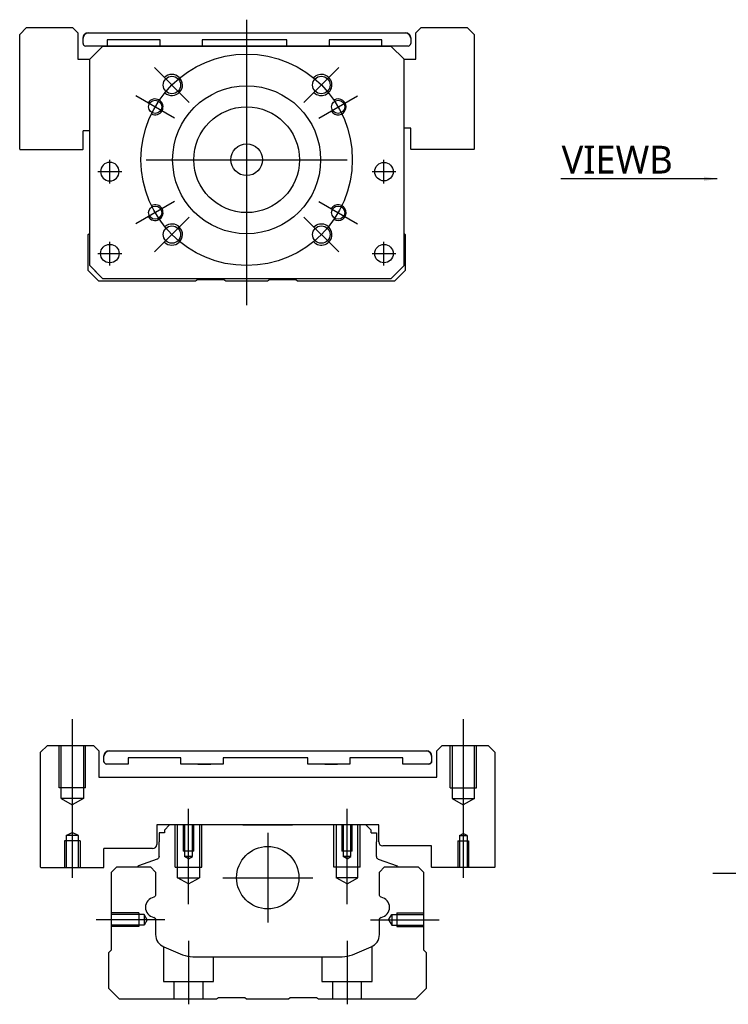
# Model space of a CAD drawing. Header units: millimetres. Extents: x -257 to 3135, y -1556 to 860.
# Tile 26 of 40: x 1041 to 1175, y -1140 to -953. Entities that reach past the tile are written whole.
import ezdxf
from ezdxf.lldxf.tags import DXFTag

# ---------------------------------------------------------------- set-up
doc = ezdxf.new("R2010")
doc.units = ezdxf.units.MM
doc.layers.get('0').update_dxf_attribs({"linetype": 'CONTINUOUS'})
doc.styles.add('CHN', font='Microsoft JhengHei.ttf')
doc.styles.add('DIM-7', font='SIMPLEX.shx', dxfattribs={"width": 0.7, "bigfont": 'chineset.shx'})
tags = doc.linetypes.add('DASHED', pattern=[25.72, 12.86, -12.86]).pattern_tags.tags
tags[6:7] = [DXFTag(74, 4), DXFTag(75, 0), DXFTag(340, '0'), DXFTag(46, 0.0), DXFTag(50, 0.0), DXFTag(44, 0.0), DXFTag(45, 0.0)]
tags[4:5] = [DXFTag(74, 4), DXFTag(75, 0), DXFTag(340, '0'), DXFTag(46, 0.0), DXFTag(50, 0.0), DXFTag(44, 0.0), DXFTag(45, 0.0)]
doc.dimstyles.new('CNS', dxfattribs={"dimtxt": 3.5, "dimasz": 2.5, "dimexe": 1, "dimexo": 1, "dimgap": 1, "dimtad": 1, "dimdsep": 46, "dimtxsty": 'DIM-7', "dimcen": 0.09, "dimclrd": 4, "dimclre": 4, "dimclrt": 1, "dimadec": 0, "dimazin": 0, "dimtfac": 1, "dimtmove": 0, "dimatfit": 3, "dimfxl": 1, "dimtvp": 0.971429, "dimtolj": 1, "dimarcsym": 0})

msp = doc.modelspace()

# ---------------------------------------------------------------- linework, layer by layer
at = {"ltscale": 0.3}
for p, q in [((1083.76, -953.35), (1083.76, -1007.35)), ((1072.91, -969), (1066.33, -962.42)), ((1094.61, -969), (1101.19, -962.42)), ((1070.12, -971.98), (1062.76, -967.73)), ((1097.4, -971.98), (1104.76, -967.73)), ((1057.87, -984.35), (1057.87, -979.85)), ((1057.87, -984.35), (1057.87, -979.85)), ((1064.76, -979.85), (1102.76, -979.85)), ((1109.75, -984.35), (1109.75, -979.85)), ((1109.75, -984.35), (1109.75, -979.85)), ((1070.12, -987.73), (1062.76, -991.98)), ((1097.4, -987.73), (1104.76, -991.98)), ((1072.91, -990.71), (1066.33, -997.28)), ((1094.61, -990.71), (1101.19, -997.28)), ((1057.87, -999.85), (1057.87, -995.35)), ((1057.87, -999.85), (1057.87, -995.35)), ((1109.75, -999.85), (1109.75, -995.35)), ((1109.75, -999.85), (1109.75, -995.35)), ((1087.76, -1107.15), (1087.76, -1124.15)), ((1079.26, -1115.65), (1096.26, -1115.65))]:
    msp.add_line(p, q, dxfattribs=at)
at = {"linetype": 'Continuous'}
for p, q in [((1042.1, -954.85), (1040.81, -956.15)), ((1042.1, -954.85), (1050.81, -954.85)), ((1051.81, -955.85), (1050.81, -954.85)), ((1116.81, -954.85), (1115.81, -955.85)), ((1116.81, -954.85), (1125.52, -954.85)), ((1126.81, -956.15), (1125.52, -954.85)), ((1040.81, -977.85), (1040.81, -956.15)), ((1051.81, -955.85), (1051.81, -960.85)), ((1052.81, -956.85), (1052.81, -956.85)), ((1052.81, -957.85), (1052.81, -956.85)), ((1053.81, -955.85), (1113.81, -955.85)), ((1053.81, -955.85), (1113.81, -955.85)), ((1057.37, -957.16), (1057.37, -958.35)), ((1067.37, -957.16), (1057.37, -957.16)), ((1067.37, -958.35), (1067.37, -957.16)), ((1075.37, -957.16), (1075.37, -958.35)), ((1091.37, -957.16), (1075.37, -957.16)), ((1091.37, -958.35), (1091.37, -957.16)), ((1099.37, -957.15), (1099.37, -958.35)), ((1109.37, -957.15), (1099.37, -957.15)), ((1109.37, -958.35), (1109.37, -957.15)), ((1114.81, -956.85), (1114.81, -956.85)), ((1114.81, -956.85), (1114.81, -957.85)), ((1115.81, -960.85), (1115.81, -955.85)), ((1126.81, -956.15), (1126.81, -977.85)), ((1056.56, -958.35), (1053.31, -958.35)), ((1054.06, -960.85), (1056.56, -958.35)), ((1056.56, -958.35), (1054.06, -960.85)), ((1056.56, -958.35), (1111.06, -958.35)), ((1111.06, -958.35), (1056.56, -958.35)), ((1111.06, -958.35), (1056.56, -958.35)), ((1114.31, -958.35), (1109.37, -958.35)), ((1111.06, -958.35), (1113.56, -960.85)), ((1113.56, -960.85), (1111.06, -958.35)), ((1051.81, -960.85), (1054.06, -960.85)), ((1054.06, -999.85), (1054.06, -960.85)), ((1113.56, -999.85), (1113.56, -960.85)), ((1113.56, -960.85), (1115.81, -960.85)), ((1114.81, -973.85), (1113.56, -973.85)), ((1114.81, -977.85), (1114.81, -973.85)), ((1052.81, -977.85), (1052.81, -974.35)), ((1054.06, -974.35), (1052.81, -974.35)), ((1040.81, -977.85), (1040.86, -977.9)), ((1040.86, -977.9), (1052.76, -977.9)), ((1052.76, -977.9), (1052.81, -977.85)), ((1114.81, -977.85), (1114.86, -977.9)), ((1126.76, -977.9), (1114.86, -977.9)), ((1126.76, -977.9), (1126.81, -977.85)), ((1053.76, -994.01), (1054.06, -993.71)), ((1053.76, -1000.81), (1053.76, -994.01)), ((1113.56, -993.8), (1113.76, -994.01)), ((1113.76, -994.01), (1113.76, -1000.81)), ((1054.06, -999.85), (1056.56, -1002.35)), ((1111.06, -1002.35), (1113.56, -999.85)), ((1055.76, -1002.81), (1053.76, -1000.81)), ((1056.56, -1002.35), (1055.06, -1000.85)), ((1113.76, -1000.81), (1111.76, -1002.81)), ((1074.11, -1002.81), (1055.76, -1002.81)), ((1056.56, -1002.35), (1056.56, -1002.35)), ((1111.06, -1002.35), (1056.56, -1002.35)), ((1111.06, -1002.35), (1056.56, -1002.35)), ((1074.46, -1002.56), (1074.11, -1002.81)), ((1079.46, -1002.56), (1074.46, -1002.56)), ((1079.81, -1002.81), (1079.46, -1002.56)), ((1087.71, -1002.81), (1079.81, -1002.81)), ((1088.06, -1002.56), (1087.71, -1002.81)), ((1093.06, -1002.56), (1088.06, -1002.56)), ((1093.41, -1002.81), (1093.06, -1002.56)), ((1111.76, -1002.81), (1093.41, -1002.81)), ((1046.05, -1090.65), (1044.76, -1091.94)), ((1046.05, -1090.65), (1054.76, -1090.65)), ((1055.76, -1091.65), (1054.76, -1090.65)), ((1120.76, -1090.65), (1119.76, -1091.65)), ((1120.76, -1090.65), (1129.47, -1090.65)), ((1130.76, -1091.94), (1129.47, -1090.65)), ((1055.76, -1091.65), (1055.76, -1096.65)), ((1056.76, -1093.65), (1056.76, -1092.65)), ((1056.76, -1092.65), (1056.76, -1092.65)), ((1057.76, -1091.65), (1117.76, -1091.65)), ((1057.76, -1091.65), (1117.76, -1091.65)), ((1061.32, -1092.95), (1061.32, -1094.15)), ((1061.32, -1092.95), (1061.32, -1092.95)), ((1071.32, -1092.95), (1061.32, -1092.95)), ((1071.32, -1092.95), (1061.32, -1092.95)), ((1071.32, -1094.15), (1071.32, -1092.95)), ((1071.32, -1092.95), (1071.32, -1092.95)), ((1074.53, -1091.65), (1074.53, -1091.65)), ((1074.53, -1091.65), (1076.98, -1091.65)), ((1074.53, -1091.65), (1076.98, -1091.65)), ((1076.98, -1091.65), (1076.98, -1091.65)), ((1079.32, -1092.95), (1079.32, -1094.15)), ((1079.32, -1092.95), (1079.32, -1092.95)), ((1095.32, -1092.95), (1079.32, -1092.95)), ((1095.32, -1092.95), (1079.32, -1092.95)), ((1095.32, -1094.15), (1095.32, -1092.95)), ((1095.32, -1092.95), (1095.32, -1092.95)), ((1098.53, -1091.65), (1098.53, -1091.65)), ((1098.53, -1091.65), (1100.98, -1091.65)), ((1098.53, -1091.65), (1100.98, -1091.65)), ((1100.98, -1091.65), (1100.98, -1091.65)), ((1103.32, -1092.95), (1103.32, -1094.15)), ((1103.32, -1092.95), (1103.32, -1092.95)), ((1113.32, -1092.95), (1103.32, -1092.95)), ((1113.32, -1092.95), (1103.32, -1092.95)), ((1113.32, -1094.15), (1113.32, -1092.95)), ((1113.32, -1092.95), (1113.32, -1092.95)), ((1118.76, -1092.65), (1118.76, -1093.65)), ((1118.76, -1092.65), (1118.76, -1092.65)), ((1119.76, -1096.65), (1119.76, -1091.65)), ((1130.76, -1091.94), (1130.76, -1113.65)), ((1061.32, -1094.15), (1057.26, -1094.15)), ((1061.32, -1094.15), (1057.26, -1094.15)), ((1079.32, -1094.15), (1071.32, -1094.15)), ((1079.32, -1094.15), (1071.32, -1094.15)), ((1074.53, -1094.15), (1076.98, -1094.15)), ((1076.98, -1094.15), (1076.98, -1094.15)), ((1103.32, -1094.15), (1095.32, -1094.15)), ((1103.32, -1094.15), (1095.32, -1094.15)), ((1098.53, -1094.15), (1100.98, -1094.15)), ((1100.98, -1094.15), (1100.98, -1094.15)), ((1118.26, -1094.15), (1113.32, -1094.15)), ((1118.26, -1094.15), (1113.32, -1094.15)), ((1055.76, -1096.65), (1119.76, -1096.65)), ((1108.76, -1105.65), (1066.76, -1105.65)), ((1066.76, -1105.65), (1066.76, -1109.35)), ((1069.19, -1105.65), (1068.19, -1106.65)), ((1077.06, -1105.65), (1069.19, -1105.65)), ((1083.06, -1105.65), (1092.46, -1105.65)), ((1106.33, -1105.65), (1098.46, -1105.65)), ((1107.33, -1106.65), (1106.33, -1105.65)), ((1108.76, -1108.85), (1108.76, -1105.65)), ((1067.19, -1107.15), (1067.19, -1108.85)), ((1068.19, -1107.15), (1067.19, -1107.15)), ((1068.19, -1106.65), (1068.19, -1107.15)), ((1107.33, -1107.15), (1107.33, -1106.65)), ((1107.33, -1107.15), (1108.33, -1107.15)), ((1108.33, -1107.15), (1108.33, -1108.85)), ((1067.19, -1111.65), (1067.19, -1108.85)), ((1108.33, -1111.65), (1108.33, -1108.85)), ((1118.76, -1109.65), (1109.56, -1109.65)), ((1118.76, -1113.65), (1118.76, -1109.65)), ((1065.96, -1110.15), (1056.76, -1110.15)), ((1056.76, -1113.65), (1056.76, -1110.15)), ((1056.71, -1113.7), (1056.76, -1113.65)), ((1058.21, -1114.6), (1059.21, -1113.6)), ((1059.21, -1113.6), (1065.54, -1113.6)), ((1063.15, -1113.58), (1063.15, -1113.6)), ((1066.86, -1112.12), (1063.28, -1113.42)), ((1065.54, -1113.6), (1066.54, -1114.6)), ((1108.66, -1112.12), (1112.24, -1113.42)), ((1108.88, -1114.6), (1109.88, -1113.6)), ((1109.88, -1113.6), (1116.21, -1113.6)), ((1112.37, -1113.58), (1112.37, -1113.6)), ((1116.21, -1113.6), (1117.21, -1114.6)), ((1118.76, -1113.65), (1118.81, -1113.7)), ((1130.71, -1113.7), (1118.81, -1113.7)), ((1130.71, -1113.7), (1130.76, -1113.65)), ((1058.21, -1129.3), (1058.21, -1114.6)), ((1066.54, -1114.6), (1066.54, -1118.88)), ((1108.88, -1118.88), (1108.88, -1114.6)), ((1117.21, -1114.6), (1117.21, -1129.3)), ((1066.54, -1123.62), (1066.54, -1126.43)), ((1108.88, -1126.43), (1108.88, -1123.62)), ((1057.71, -1129.8), (1058.21, -1129.3)), ((1057.71, -1136.6), (1057.71, -1129.8)), ((1068.08, -1128.74), (1071.64, -1130.22)), ((1103.78, -1130.22), (1107.34, -1128.74)), ((1117.21, -1129.3), (1117.71, -1129.8)), ((1117.71, -1129.8), (1117.71, -1136.6)), ((1073.56, -1130.6), (1101.86, -1130.6)), ((1059.71, -1138.6), (1057.71, -1136.6)), ((1117.71, -1136.6), (1115.71, -1138.6)), ((1078.06, -1138.6), (1059.71, -1138.6)), ((1078.41, -1138.35), (1078.06, -1138.6)), ((1083.41, -1138.35), (1078.41, -1138.35)), ((1083.76, -1138.6), (1083.41, -1138.35)), ((1091.66, -1138.6), (1083.76, -1138.6)), ((1092.01, -1138.35), (1091.66, -1138.6)), ((1097.01, -1138.35), (1092.01, -1138.35)), ((1097.36, -1138.6), (1097.01, -1138.35)), ((1115.71, -1138.6), (1097.36, -1138.6))]:
    msp.add_line(p, q, dxfattribs=at)
at = {"linetype": 'DASHED'}
for p, q in [((1057.37, -957.16), (1057.37, -957.15)), ((1067.37, -957.16), (1067.37, -957.15)), ((1075.37, -957.16), (1075.37, -957.15)), ((1091.37, -957.16), (1091.37, -957.15)), ((1099.37, -957.15), (1099.37, -957.15)), ((1109.37, -957.15), (1109.37, -957.15)), ((1056.56, -958.35), (1056.56, -958.35)), ((1067.37, -958.36), (1067.37, -958.35)), ((1073.03, -958.35), (1070.58, -958.35)), ((1075.37, -958.35), (1075.37, -958.36)), ((1091.37, -958.36), (1091.37, -958.35)), ((1094.58, -958.35), (1097.03, -958.35)), ((1099.37, -958.35), (1099.37, -958.36)), ((1111.06, -958.35), (1111.06, -958.35)), ((1054.06, -960.85), (1054.06, -960.85)), ((1113.56, -960.85), (1113.56, -960.85)), ((1056.12, -982.1), (1056.12, -982.1)), ((1059.62, -982.1), (1059.62, -982.1)), ((1108, -982.1), (1108, -982.1)), ((1111.5, -982.1), (1111.5, -982.1)), ((1054.06, -985.35), (1054.06, -985.35)), ((1113.56, -985.35), (1113.56, -985.35)), ((1056.12, -997.6), (1056.12, -997.6)), ((1059.62, -997.6), (1059.62, -997.6)), ((1113.56, -999.85), (1112.56, -1000.85)), ((1055.06, -1000.85), (1055.06, -1000.85)), ((1112.56, -1000.85), (1112.56, -1000.85)), ((1111.06, -1002.35), (1111.06, -1002.35))]:
    msp.add_line(p, q, dxfattribs=at)
for p, q in [((1055.62, -982.1), (1060.12, -982.1)), ((1055.62, -982.1), (1060.12, -982.1)), ((1107.5, -982.1), (1112, -982.1)), ((1107.5, -982.1), (1112, -982.1)), ((1055.62, -997.6), (1060.12, -997.6)), ((1055.62, -997.6), (1060.12, -997.6)), ((1107.5, -997.6), (1112, -997.6)), ((1107.5, -997.6), (1112, -997.6)), ((1044.76, -1113.65), (1044.76, -1091.94)), ((1044.76, -1113.65), (1044.81, -1113.7)), ((1044.81, -1113.7), (1056.71, -1113.7)), ((1172, -1114.81), (1340.3, -1114.81))]:
    msp.add_line(p, q)
at = {"ltscale": 0.1}
for p, q in [((1050.76, -1085.65), (1050.76, -1115.7)), ((1124.76, -1085.65), (1124.76, -1115.7)), ((1072.76, -1120.65), (1072.76, -1102.65)), ((1102.76, -1120.65), (1102.76, -1102.65)), ((1068.31, -1123.6), (1055.31, -1123.6)), ((1107.21, -1123.6), (1120.21, -1123.6)), ((1072.76, -1127.6), (1072.76, -1139.6)), ((1102.76, -1127.6), (1102.76, -1139.6))]:
    msp.add_line(p, q, dxfattribs=at)
at = {"linetype": 'DASHED', "ltscale": 0.3}
for p, q in [((1048.26, -1098.65), (1048.26, -1090.65)), ((1048.66, -1100.65), (1048.66, -1090.65)), ((1052.86, -1090.65), (1052.86, -1100.65)), ((1053.26, -1098.65), (1053.26, -1090.65)), ((1122.26, -1098.65), (1122.26, -1090.65)), ((1122.66, -1090.65), (1122.66, -1100.65)), ((1126.86, -1100.65), (1126.86, -1090.65)), ((1127.26, -1098.65), (1127.26, -1090.65)), ((1053.26, -1098.65), (1048.26, -1098.65)), ((1122.26, -1098.65), (1127.26, -1098.65)), ((1052.86, -1100.65), (1048.66, -1100.65)), ((1048.66, -1100.65), (1050.76, -1101.86)), ((1052.86, -1100.65), (1050.76, -1101.86)), ((1122.66, -1100.65), (1126.86, -1100.65)), ((1122.66, -1100.65), (1124.76, -1101.86)), ((1126.86, -1100.65), (1124.76, -1101.86))]:
    msp.add_line(p, q, dxfattribs=at)
at = {"linetype": 'DASHED', "ltscale": 0.1}
for p, q in [((1070.26, -1113.65), (1070.26, -1105.65)), ((1070.69, -1115.65), (1070.69, -1105.65)), ((1071.76, -1105.65), (1071.76, -1110.65)), ((1072.02, -1105.65), (1072.02, -1111.65)), ((1073.5, -1111.65), (1073.5, -1105.65)), ((1073.76, -1110.65), (1073.76, -1105.65)), ((1074.83, -1105.65), (1074.83, -1115.65)), ((1075.26, -1113.65), (1075.26, -1105.65)), ((1100.26, -1113.65), (1100.26, -1105.65)), ((1100.69, -1105.65), (1100.69, -1115.65)), ((1101.76, -1105.65), (1101.76, -1110.65)), ((1102.02, -1105.65), (1102.02, -1111.65)), ((1103.5, -1111.65), (1103.5, -1105.65)), ((1103.76, -1110.65), (1103.76, -1105.65)), ((1104.83, -1115.65), (1104.83, -1105.65)), ((1105.26, -1113.65), (1105.26, -1105.65)), ((1049.58, -1107.7), (1050.76, -1107.13)), ((1049.58, -1107.7), (1049.58, -1113.7)), ((1051.93, -1107.7), (1049.58, -1107.7)), ((1051.93, -1107.7), (1050.76, -1107.13)), ((1051.93, -1113.7), (1051.93, -1107.7)), ((1124.02, -1107.7), (1124.76, -1107.27)), ((1124.02, -1107.7), (1125.5, -1107.7)), ((1124.02, -1107.7), (1124.02, -1113.7)), ((1125.5, -1107.7), (1124.76, -1107.27)), ((1125.5, -1107.7), (1125.5, -1113.7)), ((1052.26, -1108.7), (1049.26, -1108.7)), ((1049.26, -1108.7), (1049.26, -1113.7)), ((1052.26, -1108.7), (1052.26, -1113.7)), ((1123.76, -1108.7), (1125.76, -1108.7)), ((1123.76, -1108.7), (1123.76, -1113.7)), ((1125.76, -1108.7), (1125.76, -1113.7)), ((1073.76, -1110.65), (1071.76, -1110.65)), ((1073.5, -1111.65), (1072.02, -1111.65)), ((1072.76, -1112.08), (1072.02, -1111.65)), ((1072.76, -1112.08), (1073.5, -1111.65)), ((1103.76, -1110.65), (1101.76, -1110.65)), ((1103.5, -1111.65), (1102.02, -1111.65)), ((1102.76, -1112.08), (1102.02, -1111.65)), ((1102.76, -1112.08), (1103.5, -1111.65)), ((1070.26, -1113.65), (1075.26, -1113.65)), ((1105.26, -1113.65), (1100.26, -1113.65)), ((1070.69, -1115.65), (1074.83, -1115.65)), ((1072.76, -1116.84), (1070.69, -1115.65)), ((1072.76, -1116.84), (1074.83, -1115.65)), ((1104.83, -1115.65), (1100.69, -1115.65)), ((1102.76, -1116.84), (1100.69, -1115.65)), ((1102.76, -1116.84), (1104.83, -1115.65)), ((1063.34, -1122.3), (1058.34, -1122.3)), ((1064.34, -1122.6), (1058.34, -1122.6)), ((1063.34, -1122.3), (1063.34, -1124.9)), ((1064.34, -1122.6), (1064.34, -1124.61)), ((1064.92, -1123.6), (1064.34, -1122.6)), ((1110.63, -1123.6), (1111.21, -1122.6)), ((1111.21, -1122.6), (1111.21, -1124.61)), ((1111.21, -1122.6), (1117.21, -1122.6)), ((1112.21, -1122.3), (1112.21, -1124.9)), ((1112.21, -1122.3), (1117.21, -1122.3)), ((1064.34, -1124.61), (1058.34, -1124.61)), ((1063.34, -1124.9), (1058.34, -1124.9)), ((1063.34, -1124.68), (1063.34, -1124.73)), ((1064.92, -1123.6), (1064.34, -1124.61)), ((1110.63, -1123.6), (1111.21, -1124.61)), ((1111.21, -1124.61), (1117.21, -1124.61)), ((1112.21, -1124.68), (1112.21, -1124.73)), ((1112.21, -1124.9), (1117.21, -1124.9)), ((1107.51, -1135.3), (1107.51, -1128.67)), ((1068.01, -1128.73), (1068.01, -1135.3)), ((1077.51, -1135.3), (1077.51, -1130.6)), ((1098.01, -1130.6), (1098.01, -1135.3)), ((1068.01, -1135.3), (1077.51, -1135.3)), ((1070.01, -1135.3), (1070.01, -1138.6)), ((1075.51, -1138.6), (1075.51, -1135.3)), ((1098.01, -1135.3), (1107.51, -1135.3)), ((1100.01, -1135.3), (1100.01, -1138.6)), ((1105.51, -1138.6), (1105.51, -1135.3))]:
    msp.add_line(p, q, dxfattribs=at)
at = {"ltscale": 0.3}
msp.add_circle((1083.76, -979.85), 20, dxfattribs=at)
at = {"linetype": 'Continuous'}
for centre, radius in [((1069.62, -965.71), 1.65), ((1097.9, -965.71), 1.65), ((1083.76, -979.85), 14), ((1066.44, -969.85), 1.25), ((1083.76, -979.85), 10), ((1101.08, -969.85), 1.25), ((1083.76, -979.85), 3), ((1109.75, -982.1), 1.75), ((1066.44, -989.85), 1.25), ((1101.08, -989.85), 1.25), ((1069.62, -994), 1.65), ((1097.9, -994), 1.65), ((1057.87, -997.6), 1.75), ((1109.75, -997.6), 1.75), ((1087.76, -1115.65), 5.9)]:
    msp.add_circle(centre, radius, dxfattribs=at)
at = {"linetype": 'Continuous', "extrusion": (0, 0, -1)}
msp.add_circle((-1057.87, -982.1), 1.75, dxfattribs=at)
at = {"linetype": 'Continuous'}
for centre, radius, start, end in [((1053.81, -956.85), 1, 90, 180), ((1113.81, -956.85), 1, 0, 90), ((1053.31, -957.85), 0.5, 180, 269.97), ((1114.31, -957.85), 0.5, 270, 0), ((1057.76, -1092.65), 1, 90, 180), ((1117.76, -1092.65), 1, 0, 90), ((1057.26, -1093.65), 0.5, 180, 269.97), ((1118.26, -1093.65), 0.5, 270, 0), ((1065.96, -1109.35), 0.8, 270, 0), ((1109.56, -1108.85), 0.8, 180, 270), ((1108.83, -1111.65), 0.5, 180, 250.1017), ((1063.35, -1113.6), 0.2, 109.8983, 172.0917), ((1066.53, -1121.25), 1.93, 99.5288, 260.4712), ((1108.89, -1121.25), 1.93, 279.5288, 80.4712), ((1069.04, -1126.43), 2.5, 180, 247.4572), ((1106.38, -1126.43), 2.5, 292.5428, 0), ((1073.56, -1125.6), 5, 247.4572, 270), ((1101.86, -1125.6), 5, 270, 292.5428)]:
    msp.add_arc(centre, radius, start, end, dxfattribs=at)
at = {"linetype": 'Continuous', "extrusion": (0, 0, -1)}
for centre, radius, start, end in [((-1053.81, -956.85), 1, 0, 90), ((-1113.81, -956.85), 1, 90, 180), ((-1057.76, -1092.65), 1, 0, 90), ((-1117.76, -1092.65), 1, 90, 180), ((-1057.26, -1093.65), 0.5, 270.03, 0), ((-1118.26, -1093.65), 0.5, 180, 270), ((-1066.69, -1111.65), 0.5, 180, 250.1017), ((-1112.17, -1113.6), 0.2, 109.8983, 172.0917), ((-1066.04, -1118.88), 0.5, 180, 249.8105), ((-1109.38, -1118.88), 0.5, 290.1895, 0), ((-1066.04, -1123.62), 0.5, 110.1895, 180), ((-1109.38, -1123.62), 0.5, 0, 69.8105)]:
    msp.add_arc(centre, radius, start, end, dxfattribs=at)
for centre, radius, start, end in [((1069.62, -965.71), 2, 227.8658, 135), ((1097.9, -965.71), 2, 225, 137.8658), ((1066.44, -969.85), 1.5, 242.1491, 150), ((1101.08, -969.85), 1.5, 210, 122.1491), ((1066.44, -989.85), 1.5, 210, 117.8509), ((1101.08, -989.85), 1.5, 237.8509, 150), ((1069.62, -994), 2, 225, 132.134), ((1097.9, -994), 2, 222.1342, 135)]:
    msp.add_arc(centre, radius, start, end)

# ---------------------------------------------------------------- texts
at = {"insert": (1164.4, -982.45), "char_height": 5.25, "attachment_point": 9, "style": 'CHN'}
msp.add_mtext('VIEWB', dxfattribs=at)

# ---------------------------------------------------------------- leaders
at = {"annotation_type": 0, "has_hookline": 1, "hookline_direction": 1, "text_width": 21.17}
msp.add_leader([(1172.84, -983.45), (1165.4, -983.45)], dimstyle='CNS', override={"dimgap": 1, "dimtad": 1}, dxfattribs=at)

doc.saveas('drawing.dxf')
